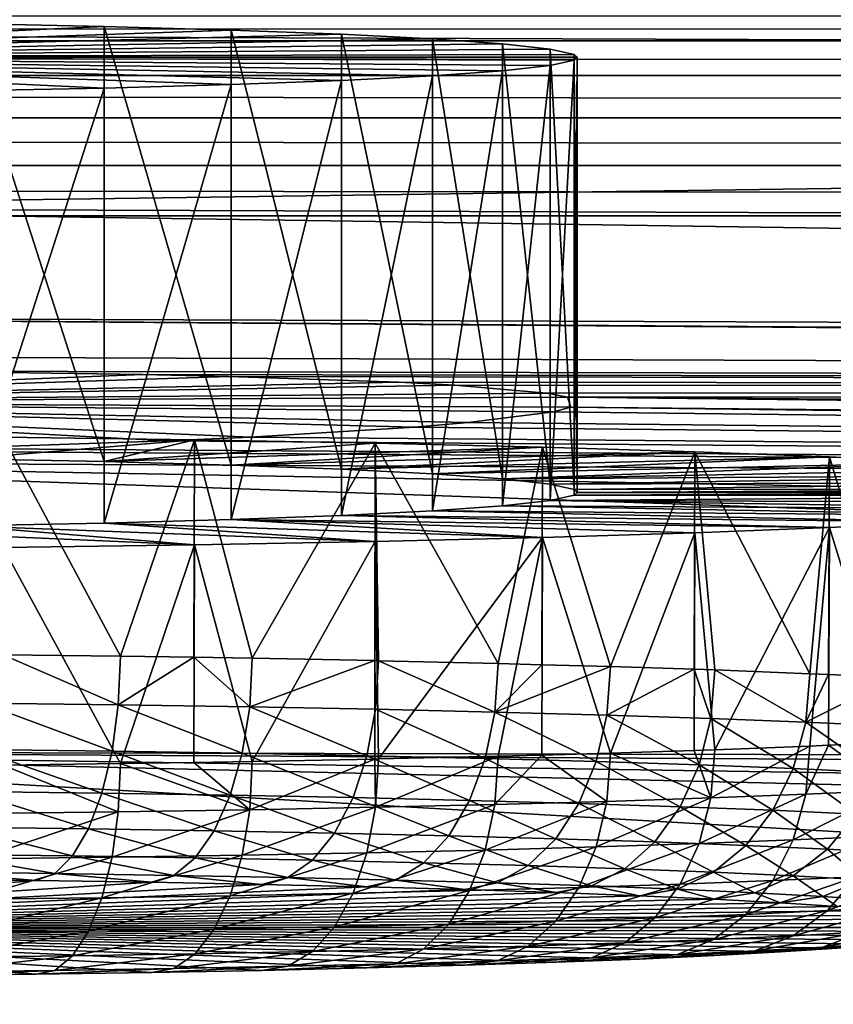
# Model space of a CAD drawing. Extents: x -924 to 924, y -425 to 424.
# Tile 40 of 52: x 13 to 32, y 303 to 325. Entities that reach past the tile are written whole.
import ezdxf

# ---------------------------------------------------------------- set-up
doc = ezdxf.new("R2010")
doc.units = 0
doc.linetypes.add('SOLIDLINE', pattern=[0])
doc.layers.add('BE3C_Starlet_I_Sil_8320CWVVK_1', color=252, linetype='SOLIDLINE')
doc.layers.add('Ueberlaufrosette_Modell_1', color=251, linetype='SOLIDLINE')

msp = doc.modelspace()

# ---------------------------------------------------------------- linework, layer by layer
at = {"layer": 'BE3C_Starlet_I_Sil_8320CWVVK_1', "color": 252}
for points in [[(0.00596, 324.952, 567.722), (226.567, 324.138, 567.734), (0.00596, 330.121, 571.671)], [(0.00596, 330.121, 571.671), (226.567, 324.138, 567.734), (226.604, 329.306, 571.677)], [(500, 324.81, 2.02046), (-500, 324.81, 2.02046), (-500, 325.389, 3.02856)], [(500, 324.81, 2.02046), (-500, 325.389, 3.02856), (500, 325.389, 3.02856)], [(0.00596, 320.976, 562.572), (226.567, 324.138, 567.734), (0.00596, 324.952, 567.722)], [(500, 324.013, 1.17354), (-500, 324.013, 1.17354), (-500, 324.81, 2.02046)], [(500, 324.013, 1.17354), (-500, 324.81, 2.02046), (500, 324.81, 2.02046)], [(500, 323.042, 0.53358), (-500, 323.042, 0.53358), (-500, 324.013, 1.17354)], [(500, 323.042, 0.53358), (-500, 324.013, 1.17354), (500, 324.013, 1.17354)], [(0.00596, 320.976, 562.572), (226.538, 320.163, 562.593), (226.567, 324.138, 567.734)], [(500, 321.949, 0.13524), (-500, 321.949, 0.13524), (-500, 323.042, 0.53358)], [(500, 321.949, 0.13524), (-500, 323.042, 0.53358), (500, 323.042, 0.53358)], [(500, 320.795), (-500, 320.795), (-500, 321.949, 0.13524)], [(500, 320.795), (-500, 321.949, 0.13524), (500, 321.949, 0.13524)], [(-500, 320.795), (820.794, -420), (-820.794, -420)], [(500, 320.795), (820.794, -420), (-500, 320.795)], [(0.00596, 318.464, 556.571), (226.52, 317.646, 556.598), (0.00596, 320.976, 562.572)], [(226.52, 317.646, 556.598), (226.538, 320.163, 562.593), (0.00596, 320.976, 562.572)], [(0.00596, 317.586, 550.125), (226.514, 316.76, 550.16), (0.00596, 318.464, 556.571)], [(0.00596, 318.464, 556.571), (226.514, 316.76, 550.16), (226.515, 316.841, 550.745)], [(0.00596, 318.464, 556.571), (226.515, 316.841, 550.745), (226.52, 317.646, 556.598)], [(10.7535, 317.223, 523.672), (226.514, 316.76, 550.16), (0.00596, 317.586, 550.125)], [(0, 316.514, 500.008), (16.0126, 317.146, 520.484), (10.7535, 317.223, 523.672)], [(17.9847, 317.102, 518.776), (16.0126, 317.146, 520.484), (0, 316.514, 500.008)], [(16.0126, 317.146, 520.484), (226.514, 316.76, 550.16), (10.7535, 317.223, 523.672)], [(16.0126, 317.146, 520.484), (17.9847, 317.102, 518.776), (226.514, 316.76, 550.16)], [(0, 316.514, 500.008), (21.8919, 316.97, 514.027), (17.9847, 317.102, 518.776)], [(0, 316.514, 500.008), (23.1883, 316.903, 511.76), (21.8919, 316.97, 514.027)], [(226.514, 316.76, 550.16), (17.9847, 317.102, 518.776), (21.8919, 316.97, 514.027)], [(226.514, 316.76, 550.16), (21.8919, 316.97, 514.027), (23.1883, 316.903, 511.76)], [(25.3022, 316.716, 505.983), (23.1883, 316.903, 511.76), (0, 316.514, 500.008)], [(25.7746, 316.626, 503.416), (25.3022, 316.716, 505.983), (0, 316.514, 500.008)], [(23.1883, 316.903, 511.76), (25.3022, 316.716, 505.983), (226.514, 316.76, 550.16)], [(226.514, 316.76, 550.16), (25.3022, 316.716, 505.983), (25.7746, 316.626, 503.416)], [(226.514, 316.76, 550.16), (25.7746, 316.626, 503.416), (218.075, 315.24, 489.772)], [(0, 316.514, 500.008), (25.8555, 316.395, 497.262), (25.7746, 316.626, 503.416)], [(0, 316.514, 500.008), (11.3958, 315.451, 476.63), (16.5661, 315.621, 479.961)], [(16.5661, 315.621, 479.961), (18.4799, 315.707, 481.711), (0, 316.514, 500.008)], [(0, 316.514, 500.008), (18.4799, 315.707, 481.711), (22.2611, 315.938, 486.567)], [(0, 316.514, 500.008), (22.2611, 315.938, 486.567), (23.4899, 316.042, 488.854)], [(23.4899, 316.042, 488.854), (25.4519, 316.292, 494.689), (0, 316.514, 500.008)], [(0, 316.514, 500.008), (25.4519, 316.292, 494.689), (25.8555, 316.395, 497.262)], [(218.075, 315.24, 489.772), (25.7746, 316.626, 503.416), (216.488, 314.508, 478.418)], [(216.488, 314.508, 478.418), (25.7746, 316.626, 503.416), (25.8555, 316.395, 497.262)], [(215.481, 314.043, 471.216), (25.4519, 316.292, 494.689), (23.4899, 316.042, 488.854)], [(215.481, 314.043, 471.216), (25.8555, 316.395, 497.262), (25.4519, 316.292, 494.689)], [(216.488, 314.508, 478.418), (25.8555, 316.395, 497.262), (215.481, 314.043, 471.216)], [(23.4899, 316.042, 488.854), (22.2611, 315.938, 486.567), (215.481, 314.043, 471.216)], [(215.481, 314.043, 471.216), (22.2611, 315.938, 486.567), (18.4799, 315.707, 481.711)], [(16.5661, 315.621, 479.961), (11.3958, 315.451, 476.63), (215.481, 314.043, 471.216)], [(215.481, 314.043, 471.216), (18.4799, 315.707, 481.711), (16.5661, 315.621, 479.961)], [(215.481, 314.043, 471.216), (9.00652, 315.397, 475.61), (0, 315.156, 471.197)], [(215.481, 314.043, 471.216), (11.3958, 315.451, 476.63), (9.00652, 315.397, 475.61)], [(0, 308.483, 390.55), (205.127, 308.022, 397.154), (0, 315.156, 471.197)], [(0, 315.156, 471.197), (205.127, 308.022, 397.154), (209.673, 311.364, 429.674)], [(0, 315.156, 471.197), (209.673, 311.364, 429.674), (215.481, 314.043, 471.216)], [(0, 297.705, 310.344), (193.704, 297.322, 315.447), (0, 308.483, 390.55)], [(0, 308.483, 390.55), (193.704, 297.322, 315.447), (199.696, 303.727, 358.308)], [(0, 308.483, 390.55), (199.696, 303.727, 358.308), (201.548, 305.392, 371.559)], [(201.548, 305.392, 371.559), (204.207, 307.347, 390.578), (0, 308.483, 390.55)], [(0, 308.483, 390.55), (204.207, 307.347, 390.578), (205.127, 308.022, 397.154)]]:
    msp.add_3dface(points, dxfattribs=at)
at = {"layer": 'Ueberlaufrosette_Modell_1', "color": 251}
for points in [[(0, 324.434, 500), (11.8883, 325.208, 523.11), (15.1283, 325.142, 521.134)], [(15.1283, 325.142, 521.134), (18.0459, 325.061, 518.707), (0, 324.434, 500)], [(0, 324.434, 500), (18.0459, 325.061, 518.707), (20.5789, 324.966, 515.882)], [(11.8883, 325.208, 523.11), (11.8884, 315.213, 523.444), (15.1284, 315.147, 521.468)], [(11.8883, 325.208, 523.11), (15.1284, 315.147, 521.468), (15.1283, 325.142, 521.134)], [(15.1283, 325.142, 521.134), (15.1284, 315.147, 521.468), (18.046, 315.066, 519.041)], [(15.1283, 325.142, 521.134), (18.046, 315.066, 519.041), (18.0459, 325.061, 518.707)], [(18.0459, 325.061, 518.707), (18.046, 315.066, 519.041), (20.579, 314.972, 516.216)], [(18.0459, 325.061, 518.707), (20.579, 314.972, 516.216), (20.5789, 324.966, 515.882)], [(0, 324.434, 500), (20.5789, 324.966, 515.882), (22.6733, 324.86, 512.718)], [(22.6733, 324.86, 512.718), (24.2844, 324.745, 509.283), (0, 324.434, 500)], [(20.5789, 324.966, 515.882), (20.579, 314.972, 516.216), (22.6734, 314.866, 513.052)], [(20.5789, 324.966, 515.882), (22.6734, 314.866, 513.052), (22.6733, 324.86, 512.718)], [(22.6733, 324.86, 512.718), (22.6734, 314.866, 513.052), (24.2845, 314.751, 509.617)], [(22.6733, 324.86, 512.718), (24.2845, 314.751, 509.617), (24.2844, 324.745, 509.283)], [(0, 324.434, 500), (24.2844, 324.745, 509.283), (25.378, 324.624, 505.65)], [(0, 324.434, 500), (25.378, 324.624, 505.65), (25.9306, 324.498, 501.897)], [(24.2844, 324.745, 509.283), (24.2845, 314.751, 509.617), (25.3781, 314.629, 505.984)], [(24.2844, 324.745, 509.283), (25.3781, 314.629, 505.984), (25.378, 324.624, 505.65)], [(25.378, 324.624, 505.65), (25.3781, 314.629, 505.984), (25.9307, 314.504, 502.231)], [(25.378, 324.624, 505.65), (25.9307, 314.504, 502.231), (25.9306, 324.498, 501.897)], [(26, 324.435, 500), (0, 324.434, 500), (25.9306, 324.498, 501.897)], [(26, 324.435, 500), (25.9306, 324.371, 498.103), (0, 324.434, 500)], [(15.1283, 323.727, 478.866), (11.8883, 323.661, 476.89), (0, 324.434, 500)], [(22.6733, 324.009, 487.282), (20.5789, 323.903, 484.118), (0, 324.434, 500)], [(0, 324.434, 500), (20.5789, 323.903, 484.118), (18.0459, 323.809, 481.293)], [(0, 324.434, 500), (18.0459, 323.809, 481.293), (15.1283, 323.727, 478.866)], [(25.9306, 324.371, 498.103), (25.378, 324.246, 494.35), (0, 324.434, 500)], [(0, 324.434, 500), (25.378, 324.246, 494.35), (24.2844, 324.124, 490.717)], [(0, 324.434, 500), (24.2844, 324.124, 490.717), (22.6733, 324.009, 487.282)], [(25.9306, 324.498, 501.897), (25.9307, 314.504, 502.231), (26, 324.435, 500)], [(26, 324.435, 500), (26.0001, 314.44, 500.334), (25.9306, 324.371, 498.103)], [(25.9307, 314.504, 502.231), (26.0001, 314.44, 500.334), (26, 324.435, 500)], [(25.378, 324.246, 494.35), (24.2845, 314.13, 491.052), (24.2844, 324.124, 490.717)], [(25.378, 324.246, 494.35), (25.3781, 314.251, 494.684), (24.2845, 314.13, 491.052)], [(25.9306, 324.371, 498.103), (25.3781, 314.251, 494.684), (25.378, 324.246, 494.35)], [(25.9306, 324.371, 498.103), (25.9307, 314.377, 498.438), (25.3781, 314.251, 494.684)], [(26.0001, 314.44, 500.334), (25.9307, 314.377, 498.438), (25.9306, 324.371, 498.103)], [(22.6733, 324.009, 487.282), (20.579, 313.909, 484.453), (20.5789, 323.903, 484.118)], [(22.6733, 324.009, 487.282), (22.6734, 314.015, 487.617), (20.579, 313.909, 484.453)], [(24.2844, 324.124, 490.717), (22.6734, 314.015, 487.617), (22.6733, 324.009, 487.282)], [(24.2844, 324.124, 490.717), (24.2845, 314.13, 491.052), (22.6734, 314.015, 487.617)], [(15.1283, 323.727, 478.866), (11.8884, 313.667, 477.224), (11.8883, 323.661, 476.89)], [(15.1283, 323.727, 478.866), (15.1284, 313.733, 479.201), (11.8884, 313.667, 477.224)], [(18.0459, 323.809, 481.293), (15.1284, 313.733, 479.201), (15.1283, 323.727, 478.866)], [(18.0459, 323.809, 481.293), (18.046, 313.814, 481.627), (15.1284, 313.733, 479.201)], [(20.5789, 323.903, 484.118), (18.046, 313.814, 481.627), (18.0459, 323.809, 481.293)], [(20.5789, 323.903, 484.118), (20.579, 313.909, 484.453), (18.046, 313.814, 481.627)], [(11.8884, 315.213, 523.444), (12.8109, 315.707, 538.206), (17.2027, 315.648, 536.426)], [(11.8884, 315.213, 523.444), (17.2027, 315.648, 536.426), (15.1284, 315.147, 521.468)], [(15.5008, 310.676, 537.356), (12.8109, 315.707, 538.206), (12.805, 310.71, 538.357)], [(15.5008, 310.676, 537.356), (17.2027, 315.648, 536.426), (12.8109, 315.707, 538.206)], [(17.2027, 315.648, 536.426), (21.353, 315.571, 534.139), (15.1284, 315.147, 521.468)], [(15.1284, 315.147, 521.468), (21.353, 315.571, 534.139), (25.2036, 315.479, 531.378)], [(17.188, 310.65, 536.562), (17.2027, 315.648, 536.426), (15.5008, 310.676, 537.356)], [(18.532, 310.628, 535.93), (17.2027, 315.648, 536.426), (17.188, 310.65, 536.562)], [(18.532, 310.628, 535.93), (21.353, 315.571, 534.139), (17.2027, 315.648, 536.426)], [(21.3511, 310.574, 534.303), (21.353, 315.571, 534.139), (18.532, 310.628, 535.93)], [(21.3511, 310.574, 534.303), (21.4332, 310.572, 534.256), (21.353, 315.571, 534.139)], [(21.353, 315.571, 534.139), (21.4332, 310.572, 534.256), (24.1841, 310.509, 532.345)], [(21.353, 315.571, 534.139), (24.1841, 310.509, 532.345), (25.2036, 315.479, 531.378)], [(15.1284, 315.147, 521.468), (25.2036, 315.479, 531.378), (18.046, 315.066, 519.041)], [(18.046, 315.066, 519.041), (25.2036, 315.479, 531.378), (28.7004, 315.372, 528.181)], [(18.046, 315.066, 519.041), (28.7004, 315.372, 528.181), (20.579, 314.972, 516.216)], [(20.579, 314.972, 516.216), (28.7004, 315.372, 528.181), (31.7943, 315.252, 524.593)], [(25.2036, 315.479, 531.378), (24.1841, 310.509, 532.345), (25.1824, 310.481, 531.52)], [(25.2036, 315.479, 531.378), (25.1824, 310.481, 531.52), (26.7654, 310.437, 530.211)], [(25.2036, 315.479, 531.378), (26.7654, 310.437, 530.211), (28.7004, 315.372, 528.181)], [(28.7004, 315.372, 528.181), (26.7654, 310.437, 530.211), (28.6848, 310.374, 528.332)], [(28.7004, 315.372, 528.181), (28.6848, 310.374, 528.332), (29.1589, 310.359, 527.868)], [(31.3479, 310.274, 525.334), (31.7943, 315.252, 524.593), (28.7004, 315.372, 528.181)], [(31.3479, 310.274, 525.334), (28.7004, 315.372, 528.181), (29.1589, 310.359, 527.868)], [(20.579, 314.972, 516.216), (31.7943, 315.252, 524.593), (22.6734, 314.866, 513.052)], [(22.6734, 314.866, 513.052), (31.7943, 315.252, 524.593), (34.4418, 315.121, 520.664)], [(22.6734, 314.866, 513.052), (34.4418, 315.121, 520.664), (24.2845, 314.751, 509.617)], [(24.2845, 314.751, 509.617), (34.4418, 315.121, 520.664), (36.6059, 314.98, 516.45)], [(31.775, 310.254, 524.746), (31.7943, 315.252, 524.593), (31.3479, 310.274, 525.334)], [(33.317, 310.183, 522.625), (31.7943, 315.252, 524.593), (31.775, 310.254, 524.746)], [(33.317, 310.183, 522.625), (34.4418, 315.121, 520.664), (31.7943, 315.252, 524.593)], [(24.2845, 314.751, 509.617), (36.6059, 314.98, 516.45), (38.2561, 314.831, 512.01)], [(24.2845, 314.751, 509.617), (38.2561, 314.831, 512.01), (25.3781, 314.629, 505.984)], [(25.3781, 314.629, 505.984), (38.2561, 314.831, 512.01), (39.3693, 314.677, 507.406)], [(25.3781, 314.629, 505.984), (39.3693, 314.677, 507.406), (25.9307, 314.504, 502.231)], [(25.9307, 314.504, 502.231), (39.3693, 314.677, 507.406), (39.9298, 314.52, 502.703)], [(25.9307, 314.504, 502.231), (39.9298, 314.52, 502.703), (26.0001, 314.44, 500.334)], [(26.0001, 314.44, 500.334), (40.0001, 314.44, 500.334), (25.9307, 314.377, 498.438)], [(25.9307, 314.377, 498.438), (40.0001, 314.44, 500.334), (39.9298, 314.361, 497.966)], [(26.0001, 314.44, 500.334), (39.9298, 314.52, 502.703), (40.0001, 314.44, 500.334)], [(25.3781, 314.251, 494.684), (38.2561, 314.05, 488.659), (24.2845, 314.13, 491.052)], [(25.9307, 314.377, 498.438), (39.9298, 314.361, 497.966), (25.3781, 314.251, 494.684)], [(25.3781, 314.251, 494.684), (39.9298, 314.361, 497.966), (39.3693, 314.204, 493.263)], [(25.3781, 314.251, 494.684), (39.3693, 314.204, 493.263), (38.2561, 314.05, 488.659)], [(22.6734, 314.015, 487.617), (34.4418, 313.76, 480.005), (20.579, 313.909, 484.453)], [(24.2845, 314.13, 491.052), (36.6059, 313.901, 484.219), (22.6734, 314.015, 487.617)], [(22.6734, 314.015, 487.617), (36.6059, 313.901, 484.219), (34.4418, 313.76, 480.005)], [(24.2845, 314.13, 491.052), (38.2561, 314.05, 488.659), (36.6059, 313.901, 484.219)], [(18.046, 313.814, 481.627), (25.2036, 313.402, 469.291), (15.1284, 313.733, 479.201)], [(20.579, 313.909, 484.453), (31.7943, 313.629, 476.076), (18.046, 313.814, 481.627)], [(18.046, 313.814, 481.627), (31.7943, 313.629, 476.076), (28.7004, 313.509, 472.488)], [(18.046, 313.814, 481.627), (28.7004, 313.509, 472.488), (25.2036, 313.402, 469.291)], [(20.579, 313.909, 484.453), (34.4418, 313.76, 480.005), (31.7943, 313.629, 476.076)], [(33.317, 308.703, 478.378), (31.7943, 313.629, 476.076), (34.4418, 313.76, 480.005)], [(11.8884, 313.667, 477.224), (17.2027, 313.233, 464.243), (8.39499, 313.617, 475.741)], [(8.39499, 313.617, 475.741), (17.2027, 313.233, 464.243), (12.8109, 313.173, 462.463)], [(15.1284, 313.733, 479.201), (21.353, 313.309, 466.529), (11.8884, 313.667, 477.224)], [(11.8884, 313.667, 477.224), (21.353, 313.309, 466.529), (17.2027, 313.233, 464.243)], [(15.1284, 313.733, 479.201), (25.2036, 313.402, 469.291), (21.353, 313.309, 466.529)], [(31.7943, 313.629, 476.076), (29.1589, 308.527, 473.135), (28.7004, 313.509, 472.488)], [(31.7943, 313.629, 476.076), (31.3479, 308.612, 475.67), (29.1589, 308.527, 473.135)], [(31.775, 308.632, 476.257), (31.3479, 308.612, 475.67), (31.7943, 313.629, 476.076)], [(31.775, 308.632, 476.257), (31.7943, 313.629, 476.076), (33.317, 308.703, 478.378)], [(18.532, 308.258, 465.073), (17.2027, 313.233, 464.243), (21.353, 313.309, 466.529)], [(18.532, 308.258, 465.073), (21.353, 313.309, 466.529), (21.3512, 308.312, 466.7)], [(21.3512, 308.312, 466.7), (21.353, 313.309, 466.529), (21.4332, 308.314, 466.747)], [(21.4332, 308.314, 466.747), (21.353, 313.309, 466.529), (25.2036, 313.402, 469.291)], [(21.4332, 308.314, 466.747), (25.2036, 313.402, 469.291), (24.1841, 308.378, 468.658)], [(25.2036, 313.402, 469.291), (25.1824, 308.405, 469.484), (24.1841, 308.378, 468.658)], [(25.2036, 313.402, 469.291), (26.7654, 308.449, 470.792), (25.1824, 308.405, 469.484)], [(28.7004, 313.509, 472.488), (26.7654, 308.449, 470.792), (25.2036, 313.402, 469.291)], [(28.7004, 313.509, 472.488), (28.6848, 308.512, 472.671), (26.7654, 308.449, 470.792)], [(28.7004, 313.509, 472.488), (29.1589, 308.527, 473.135), (28.6848, 308.512, 472.671)], [(12.805, 308.176, 462.646), (12.8109, 313.173, 462.463), (15.5008, 308.21, 463.648)], [(15.5008, 308.21, 463.648), (12.8109, 313.173, 462.463), (17.2027, 313.233, 464.243)], [(15.5008, 308.21, 463.648), (17.2027, 313.233, 464.243), (17.188, 308.236, 464.441)], [(17.188, 308.236, 464.441), (17.2027, 313.233, 464.243), (18.532, 308.258, 465.073)], [(15.4522, 309.56, 537.277), (12.805, 310.71, 538.357), (12.3221, 309.599, 538.441)], [(15.5008, 310.676, 537.356), (12.805, 310.71, 538.357), (15.4522, 309.56, 537.277)], [(17.188, 310.65, 536.562), (15.5008, 310.676, 537.356), (15.4522, 309.56, 537.277)], [(18.4739, 309.513, 535.856), (17.188, 310.65, 536.562), (15.4522, 309.56, 537.277)], [(18.532, 310.628, 535.93), (17.188, 310.65, 536.562), (18.4739, 309.513, 535.856)], [(21.3511, 310.574, 534.303), (18.532, 310.628, 535.93), (18.4739, 309.513, 535.856)], [(21.3661, 309.457, 534.187), (21.3511, 310.574, 534.303), (18.4739, 309.513, 535.856)], [(21.4332, 310.572, 534.256), (21.3511, 310.574, 534.303), (21.3661, 309.457, 534.187)], [(21.3661, 309.457, 534.187), (24.1083, 309.393, 532.282), (21.4332, 310.572, 534.256)], [(21.4332, 310.572, 534.256), (24.1083, 309.393, 532.282), (24.1841, 310.509, 532.345)], [(24.1083, 309.393, 532.282), (25.1824, 310.481, 531.52), (24.1841, 310.509, 532.345)], [(24.1083, 309.393, 532.282), (26.7654, 310.437, 530.211), (25.1824, 310.481, 531.52)], [(26.6815, 309.322, 530.155), (26.7654, 310.437, 530.211), (24.1083, 309.393, 532.282)], [(28.6848, 310.374, 528.332), (26.7654, 310.437, 530.211), (26.6815, 309.322, 530.155)], [(29.0675, 309.244, 527.82), (28.6848, 310.374, 528.332), (26.6815, 309.322, 530.155)], [(29.1589, 310.359, 527.868), (28.6848, 310.374, 528.332), (29.0675, 309.244, 527.82)], [(29.0675, 309.244, 527.82), (31.2496, 309.159, 525.293), (29.1589, 310.359, 527.868)], [(29.1589, 310.359, 527.868), (31.2496, 309.159, 525.293), (31.3479, 310.274, 525.334)], [(31.2496, 309.159, 525.293), (31.775, 310.254, 524.746), (31.3479, 310.274, 525.334)], [(31.2496, 309.159, 525.293), (33.317, 310.183, 522.625), (31.775, 310.254, 524.746)], [(33.2126, 309.069, 522.593), (33.317, 310.183, 522.625), (31.2496, 309.159, 525.293)], [(15.3089, 308.493, 536.972), (12.3221, 309.599, 538.441), (12.2078, 308.531, 538.125)], [(15.4522, 309.56, 537.277), (12.3221, 309.599, 538.441), (15.3089, 308.493, 536.972)], [(18.3026, 308.446, 535.564), (15.4522, 309.56, 537.277), (15.3089, 308.493, 536.972)], [(18.4739, 309.513, 535.856), (15.4522, 309.56, 537.277), (18.3026, 308.446, 535.564)], [(21.1679, 308.39, 533.911), (18.4739, 309.513, 535.856), (18.3026, 308.446, 535.564)], [(21.3661, 309.457, 534.187), (18.4739, 309.513, 535.856), (21.1679, 308.39, 533.911)], [(21.1679, 308.39, 533.911), (23.8848, 308.327, 532.023), (21.3661, 309.457, 534.187)], [(21.3661, 309.457, 534.187), (23.8848, 308.327, 532.023), (24.1083, 309.393, 532.282)], [(23.8848, 308.327, 532.023), (26.4341, 308.257, 529.916), (24.1083, 309.393, 532.282)], [(24.1083, 309.393, 532.282), (26.4341, 308.257, 529.916), (26.6815, 309.322, 530.155)], [(28.798, 308.179, 527.602), (26.6815, 309.322, 530.155), (26.4341, 308.257, 529.916)], [(29.0675, 309.244, 527.82), (26.6815, 309.322, 530.155), (28.798, 308.179, 527.602)], [(28.798, 308.179, 527.602), (30.9599, 308.095, 525.099), (29.0675, 309.244, 527.82)], [(29.0675, 309.244, 527.82), (30.9599, 308.095, 525.099), (31.2496, 309.159, 525.293)], [(30.9599, 308.095, 525.099), (32.9046, 308.006, 522.424), (31.2496, 309.159, 525.293)], [(31.2496, 309.159, 525.293), (32.9046, 308.006, 522.424), (33.2126, 309.069, 522.593)], [(31.2497, 307.503, 475.785), (29.0675, 307.418, 473.258), (31.3479, 308.612, 475.67)], [(31.3479, 308.612, 475.67), (29.0675, 307.418, 473.258), (29.1589, 308.527, 473.135)], [(31.3479, 308.612, 475.67), (31.775, 308.632, 476.257), (31.2497, 307.503, 475.785)], [(31.2497, 307.503, 475.785), (31.775, 308.632, 476.257), (33.2126, 307.593, 478.485)], [(31.775, 308.632, 476.257), (33.317, 308.703, 478.378), (33.2126, 307.593, 478.485)], [(15.0781, 307.527, 536.455), (12.2078, 308.531, 538.125), (12.0238, 307.565, 537.59)], [(15.3089, 308.493, 536.972), (12.2078, 308.531, 538.125), (15.0781, 307.527, 536.455)], [(18.0266, 307.48, 535.068), (15.3089, 308.493, 536.972), (15.0781, 307.527, 536.455)], [(18.3026, 308.446, 535.564), (15.3089, 308.493, 536.972), (18.0266, 307.48, 535.068)], [(20.8487, 307.426, 533.44), (18.3026, 308.446, 535.564), (18.0266, 307.48, 535.068)], [(21.1679, 308.39, 533.911), (18.3026, 308.446, 535.564), (20.8487, 307.426, 533.44)], [(20.8487, 307.426, 533.44), (23.5246, 307.364, 531.581), (21.1679, 308.39, 533.911)], [(21.1679, 308.39, 533.911), (23.5246, 307.364, 531.581), (23.8848, 308.327, 532.023)], [(24.1083, 307.269, 468.795), (21.3661, 307.205, 466.89), (24.1841, 308.378, 468.658)], [(24.1841, 308.378, 468.658), (21.3661, 307.205, 466.89), (21.4332, 308.314, 466.747)], [(23.5246, 307.364, 531.581), (26.0355, 307.294, 529.505), (23.8848, 308.327, 532.023)], [(23.8848, 308.327, 532.023), (26.0355, 307.294, 529.505), (26.4341, 308.257, 529.916)], [(24.1841, 308.378, 468.658), (25.1824, 308.405, 469.484), (24.1083, 307.269, 468.795)], [(24.1083, 307.269, 468.795), (25.1824, 308.405, 469.484), (26.6815, 307.34, 470.923)], [(25.1824, 308.405, 469.484), (26.7654, 308.449, 470.792), (26.6815, 307.34, 470.923)], [(26.6815, 307.34, 470.923), (26.7654, 308.449, 470.792), (29.0675, 307.418, 473.258)], [(29.0675, 307.418, 473.258), (26.7654, 308.449, 470.792), (28.6848, 308.512, 472.671)], [(29.0675, 307.418, 473.258), (28.6848, 308.512, 472.671), (29.1589, 308.527, 473.135)], [(12.3221, 307.063, 462.637), (12.805, 308.176, 462.646), (15.4522, 307.102, 463.8)], [(12.805, 308.176, 462.646), (15.5008, 308.21, 463.648), (15.4522, 307.102, 463.8)], [(15.4522, 307.102, 463.8), (15.5008, 308.21, 463.648), (18.4739, 307.149, 465.222)], [(18.4739, 307.149, 465.222), (15.5008, 308.21, 463.648), (17.188, 308.236, 464.441)], [(18.4739, 307.149, 465.222), (17.188, 308.236, 464.441), (18.532, 308.258, 465.073)], [(18.532, 308.258, 465.073), (21.3512, 308.312, 466.7), (18.4739, 307.149, 465.222)], [(18.4739, 307.149, 465.222), (21.3512, 308.312, 466.7), (21.3661, 307.205, 466.89)], [(21.3512, 308.312, 466.7), (21.4332, 308.314, 466.747), (21.3661, 307.205, 466.89)], [(28.3637, 307.218, 527.226), (26.4341, 308.257, 529.916), (26.0355, 307.294, 529.505)], [(28.798, 308.179, 527.602), (26.4341, 308.257, 529.916), (28.3637, 307.218, 527.226)], [(28.3637, 307.218, 527.226), (30.493, 307.136, 524.761), (28.798, 308.179, 527.602)], [(28.798, 308.179, 527.602), (30.493, 307.136, 524.761), (30.9599, 308.095, 525.099)], [(30.493, 307.136, 524.761), (32.4084, 307.047, 522.126), (30.9599, 308.095, 525.099)], [(30.9599, 308.095, 525.099), (32.4084, 307.047, 522.126), (32.9046, 308.006, 522.424)], [(14.7713, 306.711, 535.752), (12.0238, 307.565, 537.59), (11.7791, 306.748, 536.864)], [(15.0781, 307.527, 536.455), (12.0238, 307.565, 537.59), (14.7713, 306.711, 535.752)], [(17.6598, 306.666, 534.393), (15.0781, 307.527, 536.455), (14.7713, 306.711, 535.752)], [(18.0266, 307.48, 535.068), (15.0781, 307.527, 536.455), (17.6598, 306.666, 534.393)], [(20.4245, 306.612, 532.798), (18.0266, 307.48, 535.068), (17.6598, 306.666, 534.393)], [(20.8487, 307.426, 533.44), (18.0266, 307.48, 535.068), (20.4245, 306.612, 532.798)], [(20.4245, 306.612, 532.798), (23.046, 306.551, 530.977), (20.8487, 307.426, 533.44)], [(20.8487, 307.426, 533.44), (23.046, 306.551, 530.977), (23.5246, 307.364, 531.581)], [(28.798, 306.371, 473.546), (26.4341, 306.293, 471.233), (29.0675, 307.418, 473.258)], [(29.0675, 307.418, 473.258), (26.4341, 306.293, 471.233), (26.6815, 307.34, 470.923)], [(30.9599, 306.454, 476.05), (28.798, 306.371, 473.546), (31.2497, 307.503, 475.785)], [(31.2497, 307.503, 475.785), (28.798, 306.371, 473.546), (29.0675, 307.418, 473.258)], [(31.2497, 307.503, 475.785), (33.2126, 307.593, 478.485), (30.9599, 306.454, 476.05)], [(30.9599, 306.454, 476.05), (33.2126, 307.593, 478.485), (32.9046, 306.544, 478.725)], [(18.4739, 307.149, 465.222), (21.3661, 307.205, 466.89), (18.3026, 306.104, 465.584)], [(18.3026, 306.104, 465.584), (21.3661, 307.205, 466.89), (21.1679, 306.159, 467.238)], [(23.8848, 306.223, 469.125), (21.1679, 306.159, 467.238), (24.1083, 307.269, 468.795)], [(24.1083, 307.269, 468.795), (21.1679, 306.159, 467.238), (21.3661, 307.205, 466.89)], [(23.046, 306.551, 530.977), (25.5057, 306.483, 528.943), (23.5246, 307.364, 531.581)], [(23.5246, 307.364, 531.581), (25.5057, 306.483, 528.943), (26.0355, 307.294, 529.505)], [(24.1083, 307.269, 468.795), (26.6815, 307.34, 470.923), (23.8848, 306.223, 469.125)], [(23.8848, 306.223, 469.125), (26.6815, 307.34, 470.923), (26.4341, 306.293, 471.233)], [(27.7866, 306.409, 526.711), (26.0355, 307.294, 529.505), (25.5057, 306.483, 528.943)], [(28.3637, 307.218, 527.226), (26.0355, 307.294, 529.505), (27.7866, 306.409, 526.711)], [(27.7866, 306.409, 526.711), (29.8726, 306.328, 524.296), (28.3637, 307.218, 527.226)], [(28.3637, 307.218, 527.226), (29.8726, 306.328, 524.296), (30.493, 307.136, 524.761)], [(12.3221, 307.063, 462.637), (15.4522, 307.102, 463.8), (12.2078, 306.018, 463.024)], [(12.2078, 306.018, 463.024), (15.4522, 307.102, 463.8), (15.3089, 306.057, 464.176)], [(18.3026, 306.104, 465.584), (15.3089, 306.057, 464.176), (18.4739, 307.149, 465.222)], [(18.4739, 307.149, 465.222), (15.3089, 306.057, 464.176), (15.4522, 307.102, 463.8)], [(29.8726, 306.328, 524.296), (31.749, 306.242, 521.714), (30.493, 307.136, 524.761)], [(30.493, 307.136, 524.761), (31.749, 306.242, 521.714), (32.4084, 307.047, 522.126)], [(33.4028, 306.15, 518.985), (32.4084, 307.047, 522.126), (31.749, 306.242, 521.714)], [(14.4039, 306.086, 534.898), (11.7791, 306.748, 536.864), (11.4862, 306.123, 535.983)], [(14.7713, 306.711, 535.752), (11.7791, 306.748, 536.864), (14.4039, 306.086, 534.898)], [(17.2206, 306.042, 533.574), (14.7713, 306.711, 535.752), (14.4039, 306.086, 534.898)], [(17.6598, 306.666, 534.393), (14.7713, 306.711, 535.752), (17.2206, 306.042, 533.574)], [(19.9166, 305.99, 532.018), (17.6598, 306.666, 534.393), (17.2206, 306.042, 533.574)], [(20.4245, 306.612, 532.798), (17.6598, 306.666, 534.393), (19.9166, 305.99, 532.018)], [(19.9166, 305.99, 532.018), (22.4728, 305.931, 530.242), (20.4245, 306.612, 532.798)], [(20.4245, 306.612, 532.798), (22.4728, 305.931, 530.242), (23.046, 306.551, 530.977)], [(22.4728, 305.931, 530.242), (24.8714, 305.864, 528.259), (23.046, 306.551, 530.977)], [(23.046, 306.551, 530.977), (24.8714, 305.864, 528.259), (25.5057, 306.483, 528.943)], [(30.9599, 306.454, 476.05), (32.9046, 306.544, 478.725), (30.493, 305.519, 476.451)], [(30.493, 305.519, 476.451), (32.9046, 306.544, 478.725), (32.4084, 305.607, 479.086)], [(23.8848, 306.223, 469.125), (26.4341, 306.293, 471.233), (23.5246, 305.291, 469.631)], [(23.5246, 305.291, 469.631), (26.4341, 306.293, 471.233), (26.0355, 305.36, 471.707)], [(27.0955, 305.792, 526.082), (25.5057, 306.483, 528.943), (24.8714, 305.864, 528.259)], [(27.7866, 306.409, 526.711), (25.5057, 306.483, 528.943), (27.0955, 305.792, 526.082)], [(28.3637, 305.437, 473.986), (26.0355, 305.36, 471.707), (28.798, 306.371, 473.546)], [(28.798, 306.371, 473.546), (26.0355, 305.36, 471.707), (26.4341, 306.293, 471.233)], [(27.0955, 305.792, 526.082), (29.1296, 305.713, 523.727), (27.7866, 306.409, 526.711)], [(27.7866, 306.409, 526.711), (29.1296, 305.713, 523.727), (29.8726, 306.328, 524.296)], [(30.493, 305.519, 476.451), (28.3637, 305.437, 473.986), (30.9599, 306.454, 476.05)], [(30.9599, 306.454, 476.05), (28.3637, 305.437, 473.986), (28.798, 306.371, 473.546)], [(29.1296, 305.713, 523.727), (30.9594, 305.629, 521.21), (29.8726, 306.328, 524.296)], [(29.8726, 306.328, 524.296), (30.9594, 305.629, 521.21), (31.749, 306.242, 521.714)], [(13.9944, 305.684, 533.937), (11.4862, 306.123, 535.983), (11.1596, 305.72, 534.991)], [(14.4039, 306.086, 534.898), (11.4862, 306.123, 535.983), (13.9944, 305.684, 533.937)], [(12.2078, 306.018, 463.024), (15.3089, 306.057, 464.176), (12.0238, 305.09, 463.622)], [(12.0238, 305.09, 463.622), (15.3089, 306.057, 464.176), (15.0781, 305.128, 464.757)], [(16.731, 305.641, 532.65), (14.4039, 306.086, 534.898), (13.9944, 305.684, 533.937)], [(17.2206, 306.042, 533.574), (14.4039, 306.086, 534.898), (16.731, 305.641, 532.65)], [(18.0266, 305.174, 466.144), (15.0781, 305.128, 464.757), (18.3026, 306.104, 465.584)], [(18.3026, 306.104, 465.584), (15.0781, 305.128, 464.757), (15.3089, 306.057, 464.176)], [(18.3026, 306.104, 465.584), (21.1679, 306.159, 467.238), (18.0266, 305.174, 466.144)], [(18.0266, 305.174, 466.144), (21.1679, 306.159, 467.238), (20.8487, 305.229, 467.772)], [(23.5246, 305.291, 469.631), (20.8487, 305.229, 467.772), (23.8848, 306.223, 469.125)], [(23.8848, 306.223, 469.125), (20.8487, 305.229, 467.772), (21.1679, 306.159, 467.238)], [(32.572, 305.54, 518.549), (31.749, 306.242, 521.714), (30.9594, 305.629, 521.21)], [(33.4028, 306.15, 518.985), (31.749, 306.242, 521.714), (32.572, 305.54, 518.549)], [(19.3503, 305.591, 531.138), (17.2206, 306.042, 533.574), (16.731, 305.641, 532.65)], [(19.9166, 305.99, 532.018), (17.2206, 306.042, 533.574), (19.3503, 305.591, 531.138)], [(19.3503, 305.591, 531.138), (21.8338, 305.533, 529.413), (19.9166, 305.99, 532.018)], [(19.9166, 305.99, 532.018), (21.8338, 305.533, 529.413), (22.4728, 305.931, 530.242)], [(21.8338, 305.533, 529.413), (24.1642, 305.469, 527.487), (22.4728, 305.931, 530.242)], [(22.4728, 305.931, 530.242), (24.1642, 305.469, 527.487), (24.8714, 305.864, 528.259)], [(26.3251, 305.398, 525.372), (24.8714, 305.864, 528.259), (24.1642, 305.469, 527.487)], [(27.0955, 305.792, 526.082), (24.8714, 305.864, 528.259), (26.3251, 305.398, 525.372)], [(13.5632, 305.525, 532.916), (11.1596, 305.72, 534.991), (10.8158, 305.559, 533.937)], [(13.9944, 305.684, 533.937), (11.1596, 305.72, 534.991), (13.5632, 305.525, 532.916)], [(16.2156, 305.483, 531.669), (13.9944, 305.684, 533.937), (13.5632, 305.525, 532.916)], [(16.731, 305.641, 532.65), (13.9944, 305.684, 533.937), (16.2156, 305.483, 531.669)], [(18.7541, 305.434, 530.204), (16.731, 305.641, 532.65), (16.2156, 305.483, 531.669)], [(19.3503, 305.591, 531.138), (16.731, 305.641, 532.65), (18.7541, 305.434, 530.204)], [(26.3251, 305.398, 525.372), (28.3014, 305.321, 523.083), (27.0955, 305.792, 526.082)], [(27.0955, 305.792, 526.082), (28.3014, 305.321, 523.083), (29.1296, 305.713, 523.727)], [(28.3014, 305.321, 523.083), (30.0791, 305.24, 520.638), (29.1296, 305.713, 523.727)], [(29.1296, 305.713, 523.727), (30.0791, 305.24, 520.638), (30.9594, 305.629, 521.21)], [(30.493, 305.519, 476.451), (32.4084, 305.607, 479.086), (29.8726, 304.744, 476.969)], [(29.8726, 304.744, 476.969), (32.4084, 305.607, 479.086), (31.749, 304.831, 479.55)], [(31.6459, 305.153, 518.052), (30.9594, 305.629, 521.21), (30.0791, 305.24, 520.638)], [(32.572, 305.54, 518.549), (30.9594, 305.629, 521.21), (31.6459, 305.153, 518.052)], [(33.4028, 304.922, 482.279), (31.749, 304.831, 479.55), (34.0965, 305.701, 481.872)], [(34.0965, 305.701, 481.872), (31.749, 304.831, 479.55), (32.4084, 305.607, 479.086)], [(0.00019, 304.446, 500.669), (13.5632, 305.525, 532.916), (10.8158, 305.559, 533.937)], [(16.2156, 305.483, 531.669), (13.5632, 305.525, 532.916), (0.00019, 304.446, 500.669)], [(0.00019, 304.446, 500.669), (18.7541, 305.434, 530.204), (16.2156, 305.483, 531.669)], [(0.00019, 304.446, 500.669), (21.1612, 305.378, 528.532), (18.7541, 305.434, 530.204)], [(23.4198, 305.316, 526.664), (21.1612, 305.378, 528.532), (0.00019, 304.446, 500.669)], [(18.7541, 305.434, 530.204), (21.1612, 305.378, 528.532), (19.3503, 305.591, 531.138)], [(19.3503, 305.591, 531.138), (21.1612, 305.378, 528.532), (21.8338, 305.533, 529.413)], [(21.1612, 305.378, 528.532), (23.4198, 305.316, 526.664), (21.8338, 305.533, 529.413)], [(21.8338, 305.533, 529.413), (23.4198, 305.316, 526.664), (24.1642, 305.469, 527.487)], [(25.5141, 305.247, 524.615), (24.1642, 305.469, 527.487), (23.4198, 305.316, 526.664)], [(26.3251, 305.398, 525.372), (24.1642, 305.469, 527.487), (25.5141, 305.247, 524.615)], [(27.7866, 304.664, 474.554), (25.5057, 304.589, 472.321), (28.3637, 305.437, 473.986)], [(28.3637, 305.437, 473.986), (25.5057, 304.589, 472.321), (26.0355, 305.36, 471.707)], [(25.5141, 305.247, 524.615), (27.4295, 305.173, 522.397), (26.3251, 305.398, 525.372)], [(26.3251, 305.398, 525.372), (27.4295, 305.173, 522.397), (28.3014, 305.321, 523.083)], [(29.8726, 304.744, 476.969), (27.7866, 304.664, 474.554), (30.493, 305.519, 476.451)], [(30.493, 305.519, 476.451), (27.7866, 304.664, 474.554), (28.3637, 305.437, 473.986)], [(31.6459, 305.153, 518.052), (32.9907, 305.062, 515.345), (32.572, 305.54, 518.549)], [(0.00019, 304.446, 500.669), (25.5141, 305.247, 524.615), (23.4198, 305.316, 526.664)], [(0.00019, 304.446, 500.669), (27.4295, 305.173, 522.397), (25.5141, 305.247, 524.615)], [(29.1524, 305.094, 520.027), (27.4295, 305.173, 522.397), (0.00019, 304.446, 500.669)], [(17.6599, 304.406, 466.871), (14.7713, 304.361, 465.513), (18.0266, 305.174, 466.144)], [(18.0266, 305.174, 466.144), (14.7713, 304.361, 465.513), (15.0781, 305.128, 464.757)], [(18.0266, 305.174, 466.144), (20.8487, 305.229, 467.772), (17.6599, 304.406, 466.871)], [(17.6599, 304.406, 466.871), (20.8487, 305.229, 467.772), (20.4245, 304.46, 468.467)], [(23.046, 304.521, 470.288), (20.4245, 304.46, 468.467), (23.5246, 305.291, 469.631)], [(23.5246, 305.291, 469.631), (20.4245, 304.46, 468.467), (20.8487, 305.229, 467.772)], [(23.5246, 305.291, 469.631), (26.0355, 305.36, 471.707), (23.046, 304.521, 470.288)], [(23.046, 304.521, 470.288), (26.0355, 305.36, 471.707), (25.5057, 304.589, 472.321)], [(27.4295, 305.173, 522.397), (29.1524, 305.094, 520.027), (28.3014, 305.321, 523.083)], [(28.3014, 305.321, 523.083), (29.1524, 305.094, 520.027), (30.0791, 305.24, 520.638)], [(30.6709, 305.01, 517.521), (30.0791, 305.24, 520.638), (29.1524, 305.094, 520.027)], [(31.6459, 305.153, 518.052), (30.0791, 305.24, 520.638), (30.6709, 305.01, 517.521)], [(30.6709, 305.01, 517.521), (31.9743, 304.922, 514.897), (31.6459, 305.153, 518.052)], [(31.6459, 305.153, 518.052), (31.9743, 304.922, 514.897), (32.9907, 305.062, 515.345)], [(0.00019, 304.446, 500.669), (30.6709, 305.01, 517.521), (29.1524, 305.094, 520.027)], [(0.00019, 304.446, 500.669), (31.9743, 304.922, 514.897), (30.6709, 305.01, 517.521)], [(33.0534, 304.831, 512.173), (31.9743, 304.922, 514.897), (0.00019, 304.446, 500.669)], [(12.0238, 305.09, 463.622), (15.0781, 305.128, 464.757), (11.7791, 304.324, 464.401)], [(11.7791, 304.324, 464.401), (15.0781, 305.128, 464.757), (14.7713, 304.361, 465.513)], [(32.572, 304.342, 482.756), (30.9594, 304.253, 480.095), (33.4028, 304.922, 482.279)], [(33.4028, 304.922, 482.279), (30.9594, 304.253, 480.095), (31.749, 304.831, 479.55)], [(0.00019, 304.446, 500.669), (33.9006, 304.737, 509.368), (33.0534, 304.831, 512.173)], [(0.00019, 304.446, 500.669), (34.5101, 304.641, 506.502), (33.9006, 304.737, 509.368)], [(29.1296, 304.169, 477.577), (27.0955, 304.09, 475.222), (29.8726, 304.744, 476.969)], [(29.8726, 304.744, 476.969), (27.0955, 304.09, 475.222), (27.7866, 304.664, 474.554)], [(29.8726, 304.744, 476.969), (31.749, 304.831, 479.55), (29.1296, 304.169, 477.577)], [(29.1296, 304.169, 477.577), (31.749, 304.831, 479.55), (30.9594, 304.253, 480.095)], [(34.8774, 304.544, 503.596), (34.5101, 304.641, 506.502), (0.00019, 304.446, 500.669)], [(0.00019, 304.446, 500.669), (35.0002, 304.446, 500.669), (34.8774, 304.544, 503.596)], [(22.4728, 303.951, 471.062), (19.9166, 303.891, 469.287), (23.046, 304.521, 470.288)], [(23.046, 304.521, 470.288), (19.9166, 303.891, 469.287), (20.4245, 304.46, 468.467)], [(23.046, 304.521, 470.288), (25.5057, 304.589, 472.321), (22.4728, 303.951, 471.062)], [(22.4728, 303.951, 471.062), (25.5057, 304.589, 472.321), (24.8714, 304.017, 473.045)], [(27.0955, 304.09, 475.222), (24.8714, 304.017, 473.045), (27.7866, 304.664, 474.554)], [(27.7866, 304.664, 474.554), (24.8714, 304.017, 473.045), (25.5057, 304.589, 472.321)], [(34.5101, 304.251, 494.835), (34.8774, 304.348, 497.742), (0.00019, 304.446, 500.669)], [(0.00019, 304.446, 500.669), (34.8774, 304.348, 497.742), (35.0002, 304.446, 500.669)], [(31.9743, 303.97, 486.441), (33.0534, 304.061, 489.165), (0.00019, 304.446, 500.669)], [(0.00019, 304.446, 500.669), (33.0534, 304.061, 489.165), (33.9006, 304.155, 491.97)], [(0.00019, 304.446, 500.669), (33.9006, 304.155, 491.97), (34.5101, 304.251, 494.835)], [(27.4295, 303.719, 478.941), (29.1524, 303.798, 481.311), (0.00019, 304.446, 500.669)], [(0.00019, 304.446, 500.669), (29.1524, 303.798, 481.311), (30.6709, 303.882, 483.817)], [(0.00019, 304.446, 500.669), (30.6709, 303.882, 483.817), (31.9743, 303.97, 486.441)], [(21.1612, 303.514, 472.806), (23.4198, 303.576, 474.673), (0.00019, 304.446, 500.669)], [(0.00019, 304.446, 500.669), (23.4198, 303.576, 474.673), (25.5141, 303.645, 476.723)], [(0.00019, 304.446, 500.669), (25.5141, 303.645, 476.723), (27.4295, 303.719, 478.941)], [(13.5632, 303.367, 468.422), (16.2156, 303.409, 469.669), (0.00019, 304.446, 500.669)], [(0.00019, 304.446, 500.669), (16.2156, 303.409, 469.669), (18.7541, 303.458, 471.134)], [(0.00019, 304.446, 500.669), (18.7541, 303.458, 471.134), (21.1612, 303.514, 472.806)], [(0.00019, 304.446, 500.669), (10.8158, 303.333, 467.4), (13.5632, 303.367, 468.422)], [(11.7791, 304.324, 464.401), (14.7713, 304.361, 465.513), (11.4862, 303.758, 465.322)], [(11.4862, 303.758, 465.322), (14.7713, 304.361, 465.513), (14.4039, 303.795, 466.406)], [(17.2206, 303.839, 467.731), (14.4039, 303.795, 466.406), (17.6599, 304.406, 466.871)], [(17.6599, 304.406, 466.871), (14.4039, 303.795, 466.406), (14.7713, 304.361, 465.513)], [(17.6599, 304.406, 466.871), (20.4245, 304.46, 468.467), (17.2206, 303.839, 467.731)], [(17.2206, 303.839, 467.731), (20.4245, 304.46, 468.467), (19.9166, 303.891, 469.287)], [(29.1296, 304.169, 477.577), (30.9594, 304.253, 480.095), (28.3014, 303.821, 478.246)], [(28.3014, 303.821, 478.246), (30.9594, 304.253, 480.095), (30.0791, 303.903, 480.691)], [(31.6459, 303.989, 483.277), (30.0791, 303.903, 480.691), (32.572, 304.342, 482.756)], [(32.572, 304.342, 482.756), (30.0791, 303.903, 480.691), (30.9594, 304.253, 480.095)], [(32.9907, 304.08, 485.985), (31.6459, 303.989, 483.277), (33.9561, 304.435, 485.543)], [(33.9561, 304.435, 485.543), (31.6459, 303.989, 483.277), (32.572, 304.342, 482.756)], [(22.4728, 303.951, 471.062), (24.8714, 304.017, 473.045), (21.8338, 303.609, 471.916)], [(21.8338, 303.609, 471.916), (24.8714, 304.017, 473.045), (24.1642, 303.674, 473.843)], [(26.3252, 303.744, 475.958), (24.1642, 303.674, 473.843), (27.0955, 304.09, 475.222)], [(27.0955, 304.09, 475.222), (24.1642, 303.674, 473.843), (24.8714, 304.017, 473.045)], [(28.3014, 303.821, 478.246), (26.3252, 303.744, 475.958), (29.1296, 304.169, 477.577)], [(29.1296, 304.169, 477.577), (26.3252, 303.744, 475.958), (27.0955, 304.09, 475.222)], [(31.9743, 303.97, 486.441), (30.6709, 303.882, 483.817), (32.9907, 304.08, 485.985)], [(32.9907, 304.08, 485.985), (30.6709, 303.882, 483.817), (31.6459, 303.989, 483.277)], [(11.4862, 303.758, 465.322), (14.4039, 303.795, 466.406), (11.1596, 303.422, 466.339)], [(11.1596, 303.422, 466.339), (14.4039, 303.795, 466.406), (13.9944, 303.458, 467.392)], [(16.731, 303.501, 468.679), (13.9944, 303.458, 467.392), (17.2206, 303.839, 467.731)], [(17.2206, 303.839, 467.731), (13.9944, 303.458, 467.392), (14.4039, 303.795, 466.406)], [(17.2206, 303.839, 467.731), (19.9166, 303.891, 469.287), (16.731, 303.501, 468.679)], [(16.731, 303.501, 468.679), (19.9166, 303.891, 469.287), (19.3503, 303.551, 470.191)], [(21.8338, 303.609, 471.916), (19.3503, 303.551, 470.191), (22.4728, 303.951, 471.062)], [(22.4728, 303.951, 471.062), (19.3503, 303.551, 470.191), (19.9166, 303.891, 469.287)], [(27.4295, 303.719, 478.941), (25.5141, 303.645, 476.723), (28.3014, 303.821, 478.246)], [(28.3014, 303.821, 478.246), (25.5141, 303.645, 476.723), (26.3252, 303.744, 475.958)], [(28.3014, 303.821, 478.246), (30.0791, 303.903, 480.691), (27.4295, 303.719, 478.941)], [(27.4295, 303.719, 478.941), (30.0791, 303.903, 480.691), (29.1524, 303.798, 481.311)], [(30.6709, 303.882, 483.817), (29.1524, 303.798, 481.311), (31.6459, 303.989, 483.277)], [(31.6459, 303.989, 483.277), (29.1524, 303.798, 481.311), (30.0791, 303.903, 480.691)], [(21.1612, 303.514, 472.806), (18.7541, 303.458, 471.134), (21.8338, 303.609, 471.916)], [(21.8338, 303.609, 471.916), (18.7541, 303.458, 471.134), (19.3503, 303.551, 470.191)], [(21.8338, 303.609, 471.916), (24.1642, 303.674, 473.843), (21.1612, 303.514, 472.806)], [(21.1612, 303.514, 472.806), (24.1642, 303.674, 473.843), (23.4198, 303.576, 474.673)], [(25.5141, 303.645, 476.723), (23.4198, 303.576, 474.673), (26.3252, 303.744, 475.958)], [(26.3252, 303.744, 475.958), (23.4198, 303.576, 474.673), (24.1642, 303.674, 473.843)], [(11.1596, 303.422, 466.339), (13.9944, 303.458, 467.392), (10.8158, 303.333, 467.4)], [(10.8158, 303.333, 467.4), (13.9944, 303.458, 467.392), (13.5632, 303.367, 468.422)], [(16.2156, 303.409, 469.669), (13.5632, 303.367, 468.422), (16.731, 303.501, 468.679)], [(16.731, 303.501, 468.679), (13.5632, 303.367, 468.422), (13.9944, 303.458, 467.392)], [(16.731, 303.501, 468.679), (19.3503, 303.551, 470.191), (16.2156, 303.409, 469.669)], [(16.2156, 303.409, 469.669), (19.3503, 303.551, 470.191), (18.7541, 303.458, 471.134)]]:
    msp.add_3dface(points, dxfattribs=at)

doc.saveas('drawing.dxf')
